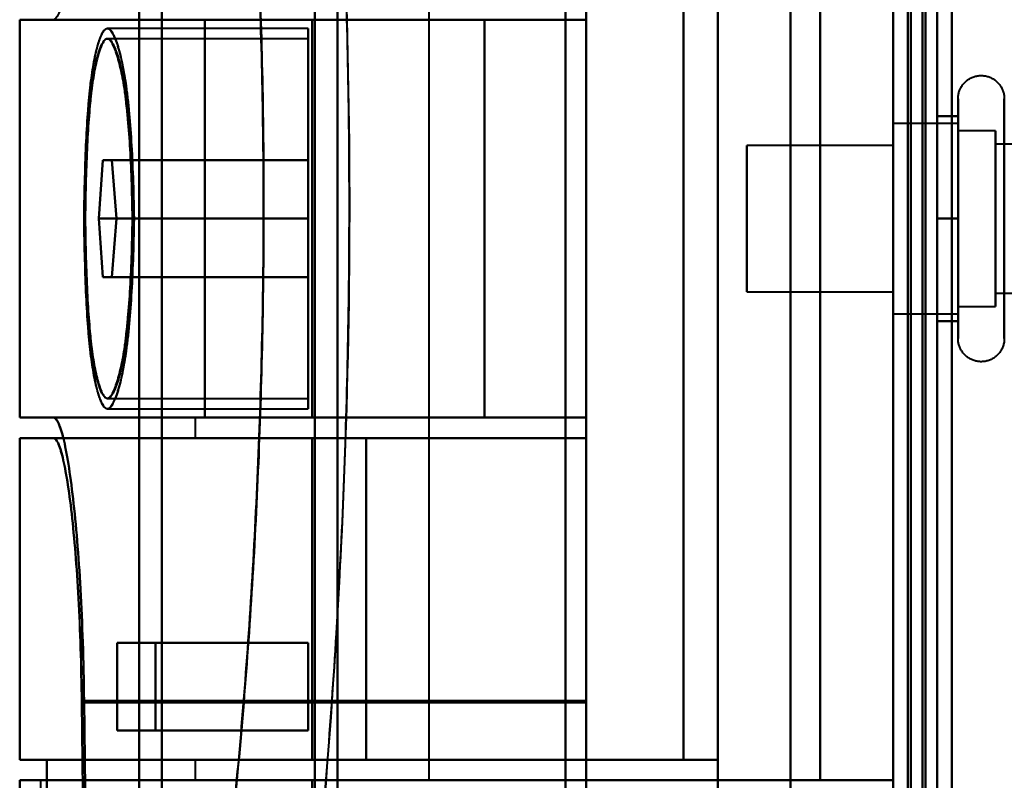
# Model space of a CAD drawing. Header units: millimetres. Extents: x -1087 to 1688, y -120 to 1210.
# Tile 36 of 92: x -770 to -736, y 957 to 983. Entities that reach past the tile are written whole.
import ezdxf

# ---------------------------------------------------------------- set-up
doc = ezdxf.new("R2010")
doc.units = ezdxf.units.MM
doc.layers.add('A-GENM', color=13, linetype='Continuous', lineweight=40)
doc.layers.add('G-IMPT', color=8, linetype='Continuous', lineweight=40)

# ---------------------------------------------------------------- blocks, each defined once
blk = doc.blocks.new('Maintenance r21 - Maintenance r21-762144-Arrière')
at = {"layer": 'A-GENM'}
for p, q in [((-740, 0), (-740, 1138)), ((-740, 1138), (-740, 0))]:
    blk.add_line(p, q, dxfattribs=at)
blk = doc.blocks.new('Souche connecteur circulaire R23 - Souche connecteur circulaire R23-762141-Arrière')
at = {"layer": 'A-GENM'}
blk.add_line((-740, 880), (-740, 1080), dxfattribs=at)
blk = doc.blocks.new('NEXA 2000 CALQUES_dwg-762145-Arrière')
at = {"layer": 'G-IMPT'}
for p, q in [((-739.5, 1137.272), (-739.5, 129.472)), ((-740, 1102.772), (-740, 128.972)), ((-759, 1084.372), (-759, 883.372)), ((-759, 883.372), (-759, 1084.372)), ((-740, 1084.372), (-740, 883.372)), ((-740, 682.372), (-740, 1084.372)), ((-740, 682.372), (-740, 1084.372)), ((-739.5, 883.372), (-739.5, 1084.372)), ((-739.5, 1084.372), (-739.5, 682.372)), ((-739.5, 1084.372), (-739.5, 682.372)), ((-759.773, 883.372), (-759.773, 1083.781)), ((-759.773, 1083.781), (-759.773, 883.372)), ((-765, 1083.338), (-765, 883.372)), ((-765, 883.372), (-765, 1083.338)), ((-765.773, 1082.746), (-765.773, 883.372)), ((-765.773, 883.372), (-765.773, 1082.746)), ((-751.2, 1010.694), (-751.2, 940.694)), ((-751.2, 940.694), (-751.2, 1010.694)), ((-750.5, 1010.694), (-750.5, 940.694)), ((-750.5, 940.694), (-750.5, 1010.694)), ((-740, 1010.694), (-740, 940.694)), ((-740, 940.694), (-740, 1010.694)), ((-751.2, 1010.213), (-751.2, 941.193)), ((-751.2, 941.193), (-751.2, 1010.213)), ((-750.5, 1010.213), (-750.5, 941.193)), ((-750.5, 941.193), (-750.5, 1010.213)), ((-755.861, 956.672), (-755.861, 995.072)), ((-769.861, 982.672), (-769.861, 969.072)), ((-769.861, 982.672), (-763.536, 982.672)), ((-763.536, 982.672), (-769.861, 982.672)), ((-769.857, 982.672), (-768.709, 982.672)), ((-768.709, 982.672), (-769.857, 982.672)), ((-763.861, 982.672), (-759.861, 982.672)), ((-750.5, 982.672), (-753.974, 982.672)), ((-760, 982.372), (-766.865, 982.372)), ((-760, 982.372), (-760, 975.872)), ((-760, 975.872), (-760, 982.372)), ((-760, 982.022), (-766.865, 982.022)), ((-760, 982.022), (-760, 975.872)), ((-760, 975.872), (-760, 982.022)), ((-737.785, 975.872), (-737.785, 979.972)), ((-737.785, 975.872), (-737.785, 979.972)), ((-737.785, 979.122), (-740, 979.122)), ((-740, 975.872), (-740, 979.122)), ((-740, 979.122), (-740, 975.872)), ((-737.785, 975.872), (-737.785, 979.122)), ((-737.785, 975.872), (-737.785, 979.122)), ((-737.785, 979.122), (-737.785, 972.622)), ((-737.785, 979.122), (-737.785, 972.622)), ((-736.5, 978.872), (-737.785, 978.872)), ((-737.785, 972.872), (-737.785, 978.872)), ((-737.785, 972.872), (-737.785, 978.872)), ((-737.785, 978.872), (-737.785, 972.872)), ((-737.785, 978.872), (-737.785, 972.872)), ((-736.5, 972.872), (-736.5, 978.872)), ((-736.5, 975.872), (-736.5, 978.872)), ((-736.5, 978.872), (-736.5, 975.872)), ((-724.611, 978.421), (-736.5, 978.421)), ((-736.5, 975.872), (-736.5, 978.421)), ((-736.5, 978.421), (-736.5, 975.872)), ((-740, 978.372), (-745, 978.372)), ((-745, 978.372), (-745, 975.872)), ((-745, 975.872), (-745, 978.372)), ((-740, 978.372), (-740, 975.872)), ((-740, 975.872), (-740, 978.372)), ((-767.014, 977.872), (-767.16, 975.872)), ((-767.16, 975.872), (-767.014, 977.872)), ((-767.014, 977.872), (-766.711, 977.872)), ((-766.711, 977.872), (-767.014, 977.872)), ((-766.554, 975.872), (-766.711, 977.872)), ((-766.711, 977.872), (-766.554, 975.872)), ((-767.16, 975.872), (-767.014, 973.872)), ((-767.014, 973.872), (-767.16, 975.872)), ((-766.711, 973.872), (-766.554, 975.872)), ((-766.554, 975.872), (-766.711, 973.872)), ((-760, 975.872), (-760, 969.722)), ((-760, 975.872), (-760, 969.372)), ((-760, 969.722), (-760, 975.872)), ((-760, 969.372), (-760, 975.872)), ((-745, 975.872), (-745, 973.372)), ((-745, 973.372), (-745, 975.872)), ((-740, 972.622), (-740, 975.872)), ((-740, 975.872), (-740, 973.372)), ((-740, 973.372), (-740, 975.872)), ((-740, 975.872), (-740, 972.622)), ((-737.785, 972.622), (-737.785, 975.872)), ((-737.785, 971.772), (-737.785, 975.872)), ((-736.5, 972.872), (-736.5, 975.872)), ((-736.5, 975.872), (-736.5, 972.872)), ((-736.5, 973.324), (-736.5, 975.872)), ((-736.5, 975.872), (-736.5, 973.324)), ((-766.711, 973.872), (-767.014, 973.872)), ((-767.014, 973.872), (-766.711, 973.872)), ((-745, 973.372), (-740, 973.372)), ((-736.5, 973.324), (-724.611, 973.324)), ((-737.785, 972.872), (-736.5, 972.872)), ((-740, 972.622), (-737.785, 972.622)), ((-766.865, 969.722), (-760, 969.722)), ((-766.865, 969.372), (-760, 969.372)), ((-763.536, 969.072), (-769.861, 969.072)), ((-769.861, 969.072), (-763.536, 969.072)), ((-768.709, 969.072), (-769.857, 969.072)), ((-769.857, 969.072), (-768.709, 969.072)), ((-763.861, 969.072), (-763.861, 968.372)), ((-759.861, 969.072), (-763.861, 969.072)), ((-763.861, 969.072), (-759.861, 969.072)), ((-750.5, 969.072), (-753.974, 969.072)), ((-753.974, 969.072), (-750.5, 969.072)), ((-750.5, 959.394), (-750.5, 969.072)), ((-750.5, 969.072), (-750.5, 959.394)), ((-769.861, 968.372), (-769.861, 957.372)), ((-769.861, 968.372), (-759.861, 968.372)), ((-759.861, 968.372), (-769.861, 968.372)), ((-769.857, 968.372), (-768.709, 968.372)), ((-768.709, 968.372), (-769.857, 968.372)), ((-750.5, 968.372), (-768.709, 968.372)), ((-763.861, 968.372), (-759.861, 968.372)), ((-759.861, 968.372), (-763.861, 968.372)), ((-758.015, 968.372), (-750.5, 968.372)), ((-750.5, 968.372), (-758.015, 968.372)), ((-750.5, 968.372), (-750.5, 959.327)), ((-750.5, 959.327), (-750.5, 968.372)), ((-766.528, 961.372), (-765.22, 961.372)), ((-765.22, 961.372), (-766.528, 961.372)), ((-765.22, 958.372), (-766.528, 958.372)), ((-766.528, 958.372), (-765.22, 958.372)), ((-759.861, 957.372), (-769.861, 957.372)), ((-769.861, 957.372), (-759.861, 957.372)), ((-768.936, 957.372), (-769.857, 957.372)), ((-769.857, 957.372), (-768.936, 957.372)), ((-763.861, 957.372), (-763.861, 956.672)), ((-759.861, 957.372), (-763.861, 957.372)), ((-763.861, 957.372), (-759.861, 957.372)), ((-747.174, 957.372), (-758.015, 957.372)), ((-758.015, 957.372), (-747.174, 957.372)), ((-769.861, 956.672), (-769.861, 955.346)), ((-769.861, 956.672), (-759.861, 956.672)), ((-759.861, 956.672), (-769.861, 956.672)), ((-769.152, 956.672), (-769.857, 956.672)), ((-759.861, 956.672), (-763.861, 956.672)), ((-763.861, 956.672), (-759.861, 956.672)), ((-755.861, 956.672), (-759.861, 956.672)), ((-759.861, 956.672), (-755.861, 956.672))]:
    blk.add_line(p, q, dxfattribs=at)
at = {"layer": 'G-IMPT', "flags": 128}
for points in [[(-740, 128.972), (-740, 381.172), (-740, 633.372), (-740, 885.572), (-740, 1137.772)], [(-740, 1137.772), (-740, 885.572), (-740, 633.372), (-740, 381.172), (-740, 128.972)], [(-739.5, 128.972), (-739.5, 381.172), (-739.5, 633.372), (-739.5, 885.572), (-739.5, 1137.772)], [(-739.4, 1137.772), (-739.4, 885.572), (-739.4, 633.372), (-739.4, 381.172), (-739.4, 128.972)], [(-739.4, 128.972), (-739.4, 381.172), (-739.4, 633.372), (-739.4, 885.572), (-739.4, 1137.772)], [(-739.4, 1137.772), (-739.4, 885.572), (-739.4, 633.372), (-739.4, 381.172), (-739.4, 128.972)], [(-739.5, 1137.272), (-739.5, 885.322), (-739.5, 633.372), (-739.5, 381.422), (-739.5, 129.472)], [(-739.5, 129.472), (-739.5, 381.422), (-739.5, 633.372), (-739.5, 885.322), (-739.5, 1137.272)], [(-739.5, 1137.272), (-739.5, 885.322), (-739.5, 633.372), (-739.5, 381.422), (-739.5, 129.472)], [(-739.5, 129.472), (-739.5, 381.422), (-739.5, 633.372), (-739.5, 885.322), (-739.5, 1137.272)], [(-739.5, 1137.272), (-739.5, 885.322), (-739.5, 633.372), (-739.5, 381.422), (-739.5, 129.472)], [(-739.5, 129.472), (-739.5, 381.422), (-739.5, 633.372), (-739.5, 885.322), (-739.5, 1137.272)], [(-739, 1137.272), (-739, 885.322), (-739, 633.372), (-739, 381.422), (-739, 129.472)], [(-739, 129.472), (-739, 381.422), (-739, 633.372), (-739, 885.322), (-739, 1137.272)], [(-739, 1137.272), (-739, 885.322), (-739, 633.372), (-739, 381.422), (-739, 129.472)], [(-738.9, 129.472), (-738.9, 381.422), (-738.9, 633.372), (-738.9, 885.322), (-738.9, 1137.272)], [(-738.9, 1137.272), (-738.9, 885.322), (-738.9, 633.372), (-738.9, 381.422), (-738.9, 129.472)], [(-738.9, 129.472), (-738.9, 381.422), (-738.9, 633.372), (-738.9, 885.322), (-738.9, 1137.272)], [(-740, 1102.772), (-740, 859.322), (-740, 615.872), (-740, 372.422), (-740, 128.972)], [(-740, 128.972), (-740, 372.422), (-740, 615.872), (-740, 859.322), (-740, 1102.772)], [(-739.5, 1102.772), (-739.5, 859.322), (-739.5, 615.872), (-739.5, 372.422), (-739.5, 128.972)], [(-739.4, 128.972), (-739.4, 372.422), (-739.4, 615.872), (-739.4, 859.322), (-739.4, 1102.772)], [(-739.4, 1102.772), (-739.4, 859.322), (-739.4, 615.872), (-739.4, 372.422), (-739.4, 128.972)], [(-739.4, 128.972), (-739.4, 372.422), (-739.4, 615.872), (-739.4, 859.322), (-739.4, 1102.772)], [(-738.5, 1102.272), (-738.5, 859.072), (-738.5, 615.872), (-738.5, 372.672), (-738.5, 129.472)], [(-738.5, 129.472), (-738.5, 372.672), (-738.5, 615.872), (-738.5, 859.072), (-738.5, 1102.272)], [(-738.5, 129.472), (-738.5, 372.672), (-738.5, 615.872), (-738.5, 859.072), (-738.5, 1102.272)], [(-738.5, 1102.272), (-738.5, 859.072), (-738.5, 615.872), (-738.5, 372.672), (-738.5, 129.472)], [(-739.5, 915.872), (-739.5, 945.872), (-739.5, 975.872), (-739.5, 1005.872), (-739.5, 1035.872)], [(-739.5, 1035.872), (-739.5, 1005.872), (-739.5, 975.872), (-739.5, 945.872), (-739.5, 915.872)], [(-739.5, 915.872), (-739.5, 945.872), (-739.5, 975.872), (-739.5, 1005.872), (-739.5, 1035.872)], [(-739.5, 1035.872), (-739.5, 1005.872), (-739.5, 975.872), (-739.5, 945.872), (-739.5, 915.872)], [(-738.5, 1035.872), (-738.5, 1005.872), (-738.5, 975.872), (-738.5, 945.872), (-738.5, 915.872)], [(-738.5, 915.872), (-738.5, 945.872), (-738.5, 975.872), (-738.5, 1005.872), (-738.5, 1035.872)], [(-738.5, 1035.872), (-738.5, 1005.872), (-738.5, 975.872), (-738.5, 945.872), (-738.5, 915.872)], [(-738.5, 915.872), (-738.5, 945.872), (-738.5, 975.872), (-738.5, 1005.872), (-738.5, 1035.872)], [(-746, 936.372), (-746, 956.122), (-746, 975.872), (-746, 995.622), (-746, 1015.372)], [(-746, 1015.372), (-746, 995.622), (-746, 975.872), (-746, 956.122), (-746, 936.372)], [(-743.509, 1015.372), (-743.509, 995.622), (-743.509, 975.872), (-743.509, 956.122), (-743.509, 936.372)], [(-743.509, 936.372), (-743.509, 956.122), (-743.509, 975.872), (-743.509, 995.622), (-743.509, 1015.372)], [(-740, 1015.372), (-740, 995.622), (-740, 975.872), (-740, 956.122), (-740, 936.372)], [(-740, 936.372), (-740, 956.122), (-740, 975.872), (-740, 995.622), (-740, 1015.372)], [(-740, 1008.672), (-740, 992.272), (-740, 975.872), (-740, 959.472), (-740, 943.072)], [(-740, 943.072), (-740, 959.472), (-740, 975.872), (-740, 992.272), (-740, 1008.672)], [(-740, 1008.672), (-740, 992.272), (-740, 975.872), (-740, 959.472), (-740, 943.072)], [(-740, 943.072), (-740, 959.472), (-740, 975.872), (-740, 992.272), (-740, 1008.672)], [(-740, 943.072), (-740, 959.472), (-740, 975.872), (-740, 992.272), (-740, 1008.672)], [(-740, 1008.672), (-740, 992.272), (-740, 975.872), (-740, 959.472), (-740, 943.072)], [(-739.5, 1008.672), (-739.5, 992.272), (-739.5, 975.872), (-739.5, 959.472), (-739.5, 943.072)], [(-739.5, 943.072), (-739.5, 959.472), (-739.5, 975.872), (-739.5, 992.272), (-739.5, 1008.672)], [(-738, 1008.672), (-738, 992.272), (-738, 975.872), (-738, 959.472), (-738, 943.072)], [(-738, 943.072), (-738, 959.472), (-738, 975.872), (-738, 992.272), (-738, 1008.672)], [(-738, 1008.672), (-738, 992.272), (-738, 975.872), (-738, 959.472), (-738, 943.072)], [(-738, 1008.672), (-738, 992.272), (-738, 975.872), (-738, 959.472), (-738, 943.072)], [(-738, 943.072), (-738, 959.472), (-738, 975.872), (-738, 992.272), (-738, 1008.672)], [(-738, 943.072), (-738, 959.472), (-738, 975.872), (-738, 992.272), (-738, 1008.672)], [(-740, 1005.372), (-740, 990.622), (-740, 975.872), (-740, 961.122), (-740, 946.372)], [(-740, 946.372), (-740, 961.122), (-740, 975.872), (-740, 990.622), (-740, 1005.372)], [(-742.5, 956.672), (-742.5, 966.272), (-742.5, 975.872), (-742.5, 985.472), (-742.5, 995.072)], [(-742.5, 995.072), (-742.5, 985.472), (-742.5, 975.872), (-742.5, 966.272), (-742.5, 956.672)], [(-742.5, 956.672), (-742.5, 966.272), (-742.5, 975.872), (-742.5, 985.472), (-742.5, 995.072)], [(-742.5, 995.072), (-742.5, 985.472), (-742.5, 975.872), (-742.5, 966.272), (-742.5, 956.672)], [(-742.5, 956.672), (-742.5, 966.272), (-742.5, 975.872), (-742.5, 985.472), (-742.5, 995.072)], [(-742.5, 995.072), (-742.5, 985.472), (-742.5, 975.872), (-742.5, 966.272), (-742.5, 956.672)], [(-742.5, 956.672), (-742.5, 966.272), (-742.5, 975.872), (-742.5, 985.472), (-742.5, 995.072)], [(-742.5, 995.072), (-742.5, 985.472), (-742.5, 975.872), (-742.5, 966.272), (-742.5, 956.672)], [(-740, 995.072), (-740, 985.472), (-740, 975.872), (-740, 966.272), (-740, 956.672)], [(-740, 956.672), (-740, 966.272), (-740, 975.872), (-740, 985.472), (-740, 995.072)], [(-740, 995.072), (-740, 985.472), (-740, 975.872), (-740, 966.272), (-740, 956.672)], [(-740, 956.672), (-740, 966.272), (-740, 975.872), (-740, 985.472), (-740, 995.072)], [(-747.174, 994.372), (-747.174, 985.122), (-747.174, 975.872), (-747.174, 966.622), (-747.174, 957.372)], [(-747.174, 957.372), (-747.174, 966.622), (-747.174, 975.872), (-747.174, 985.122), (-747.174, 994.372)], [(-746, 994.372), (-746, 985.122), (-746, 975.872), (-746, 966.622), (-746, 957.372)], [(-746, 957.372), (-746, 966.622), (-746, 975.872), (-746, 985.122), (-746, 994.372)], [(-750.5, 982.672), (-750.5, 982.847), (-750.5, 983.022), (-750.5, 983.197), (-750.5, 983.372)], [(-750.5, 983.372), (-750.5, 983.197), (-750.5, 983.022), (-750.5, 982.847), (-750.5, 982.672)], [(-769.857, 982.672), (-769.857, 979.272), (-769.857, 975.872), (-769.857, 972.472), (-769.857, 969.072)], [(-769.857, 969.072), (-769.857, 972.472), (-769.857, 975.872), (-769.857, 979.272), (-769.857, 982.672)], [(-768.709, 982.672), (-764.157, 982.672), (-759.604, 982.672), (-755.052, 982.672), (-750.5, 982.672)], [(-763.536, 982.672), (-763.536, 979.272), (-763.536, 975.872), (-763.536, 972.472), (-763.536, 969.072)], [(-763.536, 969.072), (-763.536, 972.472), (-763.536, 975.872), (-763.536, 979.272), (-763.536, 982.672)], [(-763.536, 982.672), (-761.146, 982.672), (-758.755, 982.672), (-756.365, 982.672), (-753.974, 982.672)], [(-753.974, 982.672), (-756.365, 982.672), (-758.755, 982.672), (-761.146, 982.672), (-763.536, 982.672)], [(-750.5, 982.672), (-752.84, 982.672), (-755.18, 982.672), (-757.521, 982.672), (-759.861, 982.672)], [(-759.861, 982.672), (-759.861, 979.272), (-759.861, 975.872), (-759.861, 972.472), (-759.861, 969.072)], [(-759.861, 982.672), (-757.521, 982.672), (-755.18, 982.672), (-752.84, 982.672), (-750.5, 982.672)], [(-750.5, 982.672), (-752.84, 982.672), (-755.18, 982.672), (-757.521, 982.672), (-759.861, 982.672)], [(-759.861, 969.072), (-759.861, 972.472), (-759.861, 975.872), (-759.861, 979.272), (-759.861, 982.672)], [(-759.861, 969.072), (-759.861, 972.472), (-759.861, 975.872), (-759.861, 979.272), (-759.861, 982.672)], [(-759.861, 982.672), (-759.861, 979.272), (-759.861, 975.872), (-759.861, 972.472), (-759.861, 969.072)], [(-753.974, 982.672), (-753.974, 979.272), (-753.974, 975.872), (-753.974, 972.472), (-753.974, 969.072)], [(-753.974, 969.072), (-753.974, 972.472), (-753.974, 975.872), (-753.974, 979.272), (-753.974, 982.672)], [(-737.785, 979.972), (-737.785, 980.004), (-737.783, 980.035), (-737.779, 980.067), (-737.775, 980.098), (-737.769, 980.129), (-737.762, 980.16), (-737.754, 980.191), (-737.745, 980.221), (-737.734, 980.251), (-737.723, 980.28), (-737.71, 980.309), (-737.696, 980.337), (-737.681, 980.365), (-737.664, 980.392), (-737.647, 980.419), (-737.629, 980.444), (-737.609, 980.469), (-737.589, 980.493), (-737.568, 980.517), (-737.545, 980.539), (-737.522, 980.561), (-737.498, 980.582), (-737.474, 980.601), (-737.448, 980.62), (-737.422, 980.637), (-737.395, 980.654), (-737.367, 980.669), (-737.339, 980.684), (-737.31, 980.697), (-737.281, 980.709), (-737.251, 980.72), (-737.221, 980.73), (-737.191, 980.738), (-737.16, 980.745), (-737.129, 980.751), (-737.098, 980.756), (-737.066, 980.759), (-737.035, 980.762), (-737.003, 980.763), (-736.972, 980.762), (-736.94, 980.761), (-736.909, 980.758), (-736.877, 980.754), (-736.846, 980.749), (-736.815, 980.742), (-736.784, 980.734), (-736.754, 980.725), (-736.724, 980.715), (-736.695, 980.704), (-736.666, 980.691), (-736.637, 980.677), (-736.609, 980.662), (-736.582, 980.646), (-736.555, 980.629), (-736.53, 980.611), (-736.504, 980.592), (-736.48, 980.572), (-736.456, 980.551), (-736.434, 980.529), (-736.412, 980.506), (-736.391, 980.482), (-736.371, 980.458), (-736.352, 980.433), (-736.334, 980.407), (-736.317, 980.38), (-736.302, 980.352), (-736.287, 980.324), (-736.273, 980.296), (-736.261, 980.267), (-736.25, 980.237), (-736.24, 980.207), (-736.231, 980.177), (-736.224, 980.146), (-736.217, 980.115), (-736.212, 980.084), (-736.208, 980.052), (-736.206, 980.021), (-736.204, 979.989), (-736.204, 979.972)], [(-737.785, 979.972), (-737.785, 979.969), (-737.785, 979.959), (-737.785, 979.943), (-737.785, 979.92), (-737.785, 979.891), (-737.785, 979.855), (-737.785, 979.813), (-737.785, 979.764), (-737.785, 979.709), (-737.785, 979.649), (-737.785, 979.582), (-737.785, 979.509), (-737.785, 979.43), (-737.785, 979.346), (-737.785, 979.256), (-737.785, 979.161), (-737.785, 979.06), (-737.785, 978.955), (-737.785, 978.844), (-737.785, 978.729), (-737.785, 978.609), (-737.785, 978.485), (-737.785, 978.356), (-737.785, 978.224), (-737.785, 978.088), (-737.785, 977.948), (-737.785, 977.805), (-737.785, 977.659), (-737.785, 977.51), (-737.785, 977.358), (-737.785, 977.204), (-737.785, 977.048), (-737.785, 976.89), (-737.785, 976.73), (-737.785, 976.569), (-737.785, 976.407), (-737.785, 976.244), (-737.785, 976.08), (-737.785, 975.917), (-737.785, 975.872)], [(-737.785, 975.872), (-737.785, 976.036), (-737.785, 976.2), (-737.785, 976.363), (-737.785, 976.526), (-737.785, 976.687), (-737.785, 976.847), (-737.785, 977.005), (-737.785, 977.162), (-737.785, 977.317), (-737.785, 977.469), (-737.785, 977.619), (-737.785, 977.766), (-737.785, 977.91), (-737.785, 978.05), (-737.785, 978.187), (-737.785, 978.321), (-737.785, 978.45), (-737.785, 978.576), (-737.785, 978.697), (-737.785, 978.813), (-737.785, 978.925), (-737.785, 979.032), (-737.785, 979.134), (-737.785, 979.231), (-737.785, 979.322), (-737.785, 979.408), (-737.785, 979.488), (-737.785, 979.563), (-737.785, 979.631), (-737.785, 979.694), (-737.785, 979.75), (-737.785, 979.8), (-737.785, 979.844), (-737.785, 979.882), (-737.785, 979.913), (-737.785, 979.937), (-737.785, 979.955), (-737.785, 979.967), (-737.785, 979.972)], [(-736.204, 979.972), (-736.204, 979.969), (-736.204, 979.959), (-736.204, 979.943), (-736.204, 979.92), (-736.204, 979.891), (-736.204, 979.855), (-736.204, 979.813), (-736.204, 979.764), (-736.204, 979.709), (-736.204, 979.649), (-736.204, 979.582), (-736.204, 979.509), (-736.204, 979.43), (-736.204, 979.346), (-736.204, 979.256), (-736.204, 979.161), (-736.204, 979.06), (-736.204, 978.955), (-736.204, 978.844), (-736.204, 978.729), (-736.204, 978.609), (-736.204, 978.485), (-736.204, 978.356), (-736.204, 978.224), (-736.204, 978.088), (-736.204, 977.948), (-736.204, 977.805), (-736.204, 977.659), (-736.204, 977.51), (-736.204, 977.358), (-736.204, 977.204), (-736.204, 977.048), (-736.204, 976.89), (-736.204, 976.73), (-736.204, 976.569), (-736.204, 976.407), (-736.204, 976.244), (-736.204, 976.08), (-736.204, 975.917), (-736.204, 975.872)], [(-736.204, 975.872), (-736.204, 976.036), (-736.204, 976.2), (-736.204, 976.363), (-736.204, 976.526), (-736.204, 976.687), (-736.204, 976.847), (-736.204, 977.005), (-736.204, 977.162), (-736.204, 977.317), (-736.204, 977.469), (-736.204, 977.619), (-736.204, 977.766), (-736.204, 977.91), (-736.204, 978.05), (-736.204, 978.187), (-736.204, 978.321), (-736.204, 978.45), (-736.204, 978.576), (-736.204, 978.697), (-736.204, 978.813), (-736.204, 978.925), (-736.204, 979.032), (-736.204, 979.134), (-736.204, 979.231), (-736.204, 979.322), (-736.204, 979.408), (-736.204, 979.488), (-736.204, 979.563), (-736.204, 979.631), (-736.204, 979.694), (-736.204, 979.75), (-736.204, 979.8), (-736.204, 979.844), (-736.204, 979.882), (-736.204, 979.913), (-736.204, 979.937), (-736.204, 979.955), (-736.204, 979.967), (-736.204, 979.972)], [(-738.5, 975.872), (-738.5, 976.747), (-738.5, 977.622), (-738.5, 978.497), (-738.5, 979.372)], [(-738.5, 979.372), (-738.321, 979.372), (-738.143, 979.372), (-737.964, 979.372), (-737.785, 979.372)], [(-738.5, 979.372), (-738.321, 979.372), (-738.143, 979.372), (-737.964, 979.372), (-737.785, 979.372)], [(-737.785, 979.372), (-737.964, 979.372), (-738.143, 979.372), (-738.321, 979.372), (-738.5, 979.372)], [(-738.5, 979.372), (-738.5, 978.497), (-738.5, 977.622), (-738.5, 976.747), (-738.5, 975.872)], [(-737.785, 979.372), (-737.964, 979.372), (-738.143, 979.372), (-738.321, 979.372), (-738.5, 979.372)], [(-738.5, 975.872), (-738.5, 976.747), (-738.5, 977.622), (-738.5, 978.497), (-738.5, 979.372)], [(-738.5, 979.372), (-738.5, 978.497), (-738.5, 977.622), (-738.5, 976.747), (-738.5, 975.872)], [(-737.785, 979.372), (-737.785, 978.497), (-737.785, 977.622), (-737.785, 976.747), (-737.785, 975.872)], [(-737.785, 975.872), (-737.785, 976.747), (-737.785, 977.622), (-737.785, 978.497), (-737.785, 979.372)], [(-767.014, 977.872), (-765.261, 977.872), (-763.507, 977.872), (-761.754, 977.872), (-760, 977.872)], [(-760, 977.872), (-761.754, 977.872), (-763.507, 977.872), (-765.261, 977.872), (-767.014, 977.872)], [(-766.711, 977.872), (-765.033, 977.872), (-763.356, 977.872), (-761.678, 977.872), (-760, 977.872)], [(-760, 977.872), (-761.678, 977.872), (-763.356, 977.872), (-765.033, 977.872), (-766.711, 977.872)], [(-760, 977.872), (-760, 977.372), (-760, 976.872), (-760, 976.372), (-760, 975.872)], [(-760, 975.872), (-760, 976.372), (-760, 976.872), (-760, 977.372), (-760, 977.872)], [(-760, 977.872), (-760, 977.372), (-760, 976.872), (-760, 976.372), (-760, 975.872)], [(-760, 975.872), (-760, 976.372), (-760, 976.872), (-760, 977.372), (-760, 977.872)], [(-767.16, 975.872), (-765.37, 975.872), (-763.58, 975.872), (-761.79, 975.872), (-760, 975.872)], [(-760, 975.872), (-761.79, 975.872), (-763.58, 975.872), (-765.37, 975.872), (-767.16, 975.872)], [(-766.554, 975.872), (-764.916, 975.872), (-763.277, 975.872), (-761.639, 975.872), (-760, 975.872)], [(-760, 975.872), (-761.639, 975.872), (-763.277, 975.872), (-764.916, 975.872), (-766.554, 975.872)], [(-760, 975.872), (-760, 975.372), (-760, 974.872), (-760, 974.372), (-760, 973.872)], [(-760, 973.872), (-760, 974.372), (-760, 974.872), (-760, 975.372), (-760, 975.872)], [(-760, 975.872), (-760, 975.372), (-760, 974.872), (-760, 974.372), (-760, 973.872)], [(-760, 973.872), (-760, 974.372), (-760, 974.872), (-760, 975.372), (-760, 975.872)], [(-738.5, 972.372), (-738.5, 973.247), (-738.5, 974.122), (-738.5, 974.997), (-738.5, 975.872)], [(-738.5, 975.872), (-738.321, 975.872), (-738.143, 975.872), (-737.964, 975.872), (-737.785, 975.872)], [(-737.785, 975.872), (-737.964, 975.872), (-738.143, 975.872), (-738.321, 975.872), (-738.5, 975.872)], [(-738.5, 975.872), (-738.321, 975.872), (-738.143, 975.872), (-737.964, 975.872), (-737.785, 975.872)], [(-738.5, 975.872), (-738.5, 974.997), (-738.5, 974.122), (-738.5, 973.247), (-738.5, 972.372)], [(-737.785, 975.872), (-737.964, 975.872), (-738.143, 975.872), (-738.321, 975.872), (-738.5, 975.872)], [(-738.5, 972.372), (-738.5, 973.247), (-738.5, 974.122), (-738.5, 974.997), (-738.5, 975.872)], [(-738.5, 975.872), (-738.5, 974.997), (-738.5, 974.122), (-738.5, 973.247), (-738.5, 972.372)], [(-737.785, 971.772), (-737.785, 971.776), (-737.785, 971.785), (-737.785, 971.802), (-737.785, 971.825), (-737.785, 971.854), (-737.785, 971.89), (-737.785, 971.932), (-737.785, 971.98), (-737.785, 972.035), (-737.785, 972.096), (-737.785, 972.163), (-737.785, 972.236), (-737.785, 972.314), (-737.785, 972.399), (-737.785, 972.488), (-737.785, 972.584), (-737.785, 972.684), (-737.785, 972.79), (-737.785, 972.9), (-737.785, 973.016), (-737.785, 973.136), (-737.785, 973.26), (-737.785, 973.388), (-737.785, 973.521), (-737.785, 973.657), (-737.785, 973.797), (-737.785, 973.94), (-737.785, 974.086), (-737.785, 974.235), (-737.785, 974.387), (-737.785, 974.541), (-737.785, 974.697), (-737.785, 974.855), (-737.785, 975.014), (-737.785, 975.175), (-737.785, 975.338), (-737.785, 975.501), (-737.785, 975.664), (-737.785, 975.828), (-737.785, 975.872)], [(-737.785, 975.872), (-737.785, 975.708), (-737.785, 975.545), (-737.785, 975.381), (-737.785, 975.219), (-737.785, 975.058), (-737.785, 974.898), (-737.785, 974.739), (-737.785, 974.583), (-737.785, 974.428), (-737.785, 974.276), (-737.785, 974.126), (-737.785, 973.979), (-737.785, 973.835), (-737.785, 973.694), (-737.785, 973.557), (-737.785, 973.424), (-737.785, 973.294), (-737.785, 973.169), (-737.785, 973.048), (-737.785, 972.931), (-737.785, 972.819), (-737.785, 972.712), (-737.785, 972.61), (-737.785, 972.514), (-737.785, 972.422), (-737.785, 972.336), (-737.785, 972.256), (-737.785, 972.182), (-737.785, 972.113), (-737.785, 972.051), (-737.785, 971.995), (-737.785, 971.944), (-737.785, 971.901), (-737.785, 971.863), (-737.785, 971.832), (-737.785, 971.807), (-737.785, 971.789), (-737.785, 971.778), (-737.785, 971.773)], [(-737.785, 975.872), (-737.785, 974.997), (-737.785, 974.122), (-737.785, 973.247), (-737.785, 972.372)], [(-737.785, 972.372), (-737.785, 973.247), (-737.785, 974.122), (-737.785, 974.997), (-737.785, 975.872)], [(-736.204, 971.772), (-736.204, 971.776), (-736.204, 971.785), (-736.204, 971.802), (-736.204, 971.825), (-736.204, 971.854), (-736.204, 971.89), (-736.204, 971.932), (-736.204, 971.98), (-736.204, 972.035), (-736.204, 972.096), (-736.204, 972.163), (-736.204, 972.236), (-736.204, 972.314), (-736.204, 972.399), (-736.204, 972.488), (-736.204, 972.584), (-736.204, 972.684), (-736.204, 972.79), (-736.204, 972.9), (-736.204, 973.016), (-736.204, 973.136), (-736.204, 973.26), (-736.204, 973.388), (-736.204, 973.521), (-736.204, 973.657), (-736.204, 973.797), (-736.204, 973.94), (-736.204, 974.086), (-736.204, 974.235), (-736.204, 974.387), (-736.204, 974.541), (-736.204, 974.697), (-736.204, 974.855), (-736.204, 975.014), (-736.204, 975.175), (-736.204, 975.338), (-736.204, 975.501), (-736.204, 975.664), (-736.204, 975.828), (-736.204, 975.872)], [(-736.204, 975.872), (-736.204, 975.708), (-736.204, 975.545), (-736.204, 975.381), (-736.204, 975.219), (-736.204, 975.058), (-736.204, 974.898), (-736.204, 974.739), (-736.204, 974.583), (-736.204, 974.428), (-736.204, 974.276), (-736.204, 974.126), (-736.204, 973.979), (-736.204, 973.835), (-736.204, 973.694), (-736.204, 973.557), (-736.204, 973.424), (-736.204, 973.294), (-736.204, 973.169), (-736.204, 973.048), (-736.204, 972.931), (-736.204, 972.819), (-736.204, 972.712), (-736.204, 972.61), (-736.204, 972.514), (-736.204, 972.422), (-736.204, 972.336), (-736.204, 972.256), (-736.204, 972.182), (-736.204, 972.113), (-736.204, 972.051), (-736.204, 971.995), (-736.204, 971.944), (-736.204, 971.901), (-736.204, 971.863), (-736.204, 971.832), (-736.204, 971.807), (-736.204, 971.789), (-736.204, 971.778), (-736.204, 971.773)], [(-767.014, 973.872), (-765.261, 973.872), (-763.507, 973.872), (-761.754, 973.872), (-760, 973.872)], [(-760, 973.872), (-761.754, 973.872), (-763.507, 973.872), (-765.261, 973.872), (-767.014, 973.872)], [(-760, 973.872), (-761.678, 973.872), (-763.356, 973.872), (-765.033, 973.872), (-766.711, 973.872)], [(-766.711, 973.872), (-765.033, 973.872), (-763.356, 973.872), (-761.678, 973.872), (-760, 973.872)], [(-737.785, 972.372), (-737.964, 972.372), (-738.143, 972.372), (-738.321, 972.372), (-738.5, 972.372)], [(-738.5, 972.372), (-738.321, 972.372), (-738.143, 972.372), (-737.964, 972.372), (-737.785, 972.372)], [(-738.5, 972.372), (-738.321, 972.372), (-738.143, 972.372), (-737.964, 972.372), (-737.785, 972.372)], [(-737.785, 972.372), (-737.964, 972.372), (-738.143, 972.372), (-738.321, 972.372), (-738.5, 972.372)], [(-736.204, 971.772), (-736.205, 971.741), (-736.207, 971.709), (-736.21, 971.678), (-736.214, 971.646), (-736.22, 971.615), (-736.227, 971.584), (-736.235, 971.554), (-736.244, 971.524), (-736.255, 971.494), (-736.267, 971.464), (-736.28, 971.436), (-736.294, 971.407), (-736.309, 971.38), (-736.325, 971.352), (-736.342, 971.326), (-736.361, 971.3), (-736.38, 971.275), (-736.4, 971.251), (-736.422, 971.228), (-736.444, 971.205), (-736.467, 971.184), (-736.491, 971.163), (-736.516, 971.143), (-736.541, 971.125), (-736.568, 971.107), (-736.595, 971.091), (-736.622, 971.075), (-736.65, 971.061), (-736.679, 971.048), (-736.708, 971.036), (-736.738, 971.025), (-736.768, 971.015), (-736.799, 971.007), (-736.829, 970.999), (-736.86, 970.993), (-736.892, 970.989), (-736.923, 970.985), (-736.955, 970.983), (-736.986, 970.982), (-737.018, 970.982), (-737.049, 970.984), (-737.081, 970.987), (-737.112, 970.991), (-737.143, 970.996), (-737.174, 971.003), (-737.205, 971.01), (-737.235, 971.019), (-737.265, 971.03), (-737.295, 971.041), (-737.324, 971.054), (-737.352, 971.067), (-737.38, 971.082), (-737.407, 971.098), (-737.434, 971.115), (-737.46, 971.133), (-737.485, 971.152), (-737.509, 971.172), (-737.533, 971.194), (-737.556, 971.216), (-737.578, 971.238), (-737.598, 971.262), (-737.618, 971.287), (-737.637, 971.312), (-737.655, 971.338), (-737.672, 971.365), (-737.688, 971.392), (-737.702, 971.42), (-737.716, 971.449), (-737.728, 971.478), (-737.739, 971.508), (-737.749, 971.538), (-737.758, 971.568), (-737.766, 971.599), (-737.772, 971.63), (-737.777, 971.661), (-737.781, 971.692), (-737.784, 971.724), (-737.785, 971.755), (-737.785, 971.772)], [(-750.5, 969.072), (-755.052, 969.072), (-759.604, 969.072), (-764.157, 969.072), (-768.709, 969.072)], [(-768.709, 969.072), (-764.157, 969.072), (-759.604, 969.072), (-755.052, 969.072), (-750.5, 969.072)], [(-753.974, 969.072), (-756.365, 969.072), (-758.755, 969.072), (-761.146, 969.072), (-763.536, 969.072)], [(-763.536, 969.072), (-761.146, 969.072), (-758.755, 969.072), (-756.365, 969.072), (-753.974, 969.072)], [(-759.861, 969.072), (-757.521, 969.072), (-755.18, 969.072), (-752.84, 969.072), (-750.5, 969.072)], [(-759.861, 969.072), (-757.521, 969.072), (-755.18, 969.072), (-752.84, 969.072), (-750.5, 969.072)], [(-750.5, 969.072), (-752.84, 969.072), (-755.18, 969.072), (-757.521, 969.072), (-759.861, 969.072)], [(-750.5, 969.072), (-752.84, 969.072), (-755.18, 969.072), (-757.521, 969.072), (-759.861, 969.072)], [(-750.5, 968.372), (-750.5, 968.547), (-750.5, 968.722), (-750.5, 968.897), (-750.5, 969.072)], [(-750.5, 968.372), (-750.5, 968.547), (-750.5, 968.722), (-750.5, 968.897), (-750.5, 969.072)], [(-750.5, 969.072), (-750.5, 968.897), (-750.5, 968.722), (-750.5, 968.547), (-750.5, 968.372)], [(-750.5, 969.072), (-750.5, 968.897), (-750.5, 968.722), (-750.5, 968.547), (-750.5, 968.372)], [(-750.5, 968.372), (-750.5, 968.547), (-750.5, 968.722), (-750.5, 968.897), (-750.5, 969.072)], [(-750.5, 969.072), (-750.5, 968.897), (-750.5, 968.722), (-750.5, 968.547), (-750.5, 968.372)], [(-769.857, 957.372), (-769.857, 960.122), (-769.857, 962.872), (-769.857, 965.622), (-769.857, 968.372)], [(-769.857, 968.372), (-769.857, 965.622), (-769.857, 962.872), (-769.857, 960.122), (-769.857, 957.372)], [(-750.5, 968.372), (-755.052, 968.372), (-759.604, 968.372), (-764.157, 968.372), (-768.709, 968.372)], [(-768.709, 968.372), (-764.157, 968.372), (-759.604, 968.372), (-755.052, 968.372), (-750.5, 968.372)], [(-759.861, 968.372), (-759.861, 965.622), (-759.861, 962.872), (-759.861, 960.122), (-759.861, 957.372)], [(-759.861, 957.372), (-759.861, 960.122), (-759.861, 962.872), (-759.861, 965.622), (-759.861, 968.372)], [(-759.861, 968.372), (-759.399, 968.372), (-758.938, 968.372), (-758.477, 968.372), (-758.015, 968.372)], [(-750.5, 968.372), (-752.84, 968.372), (-755.18, 968.372), (-757.521, 968.372), (-759.861, 968.372)], [(-759.861, 968.372), (-759.861, 965.622), (-759.861, 962.872), (-759.861, 960.122), (-759.861, 957.372)], [(-750.5, 968.372), (-752.84, 968.372), (-755.18, 968.372), (-757.521, 968.372), (-759.861, 968.372)], [(-759.861, 968.372), (-757.521, 968.372), (-755.18, 968.372), (-752.84, 968.372), (-750.5, 968.372)], [(-758.015, 968.372), (-758.477, 968.372), (-758.938, 968.372), (-759.399, 968.372), (-759.861, 968.372)], [(-759.861, 968.372), (-757.521, 968.372), (-755.18, 968.372), (-752.84, 968.372), (-750.5, 968.372)], [(-759.861, 957.372), (-759.861, 960.122), (-759.861, 962.872), (-759.861, 965.622), (-759.861, 968.372)], [(-759.861, 957.372), (-759.861, 960.122), (-759.861, 962.872), (-759.861, 965.622), (-759.861, 968.372)], [(-759.861, 968.372), (-759.861, 965.622), (-759.861, 962.872), (-759.861, 960.122), (-759.861, 957.372)], [(-758.015, 968.372), (-758.015, 965.622), (-758.015, 962.872), (-758.015, 960.122), (-758.015, 957.372)], [(-758.015, 957.372), (-758.015, 960.122), (-758.015, 962.872), (-758.015, 965.622), (-758.015, 968.372)], [(-766.528, 961.372), (-764.896, 961.372), (-763.264, 961.372), (-761.632, 961.372), (-760, 961.372)], [(-766.528, 961.372), (-766.528, 960.622), (-766.528, 959.872), (-766.528, 959.122), (-766.528, 958.372)], [(-760, 961.372), (-761.632, 961.372), (-763.264, 961.372), (-764.896, 961.372), (-766.528, 961.372)], [(-766.528, 958.372), (-766.528, 959.122), (-766.528, 959.872), (-766.528, 960.622), (-766.528, 961.372)], [(-760, 961.372), (-761.305, 961.372), (-762.61, 961.372), (-763.915, 961.372), (-765.22, 961.372)], [(-765.22, 958.372), (-765.22, 959.122), (-765.22, 959.872), (-765.22, 960.622), (-765.22, 961.372)], [(-765.22, 961.372), (-763.915, 961.372), (-762.61, 961.372), (-761.305, 961.372), (-760, 961.372)], [(-765.22, 961.372), (-765.22, 960.622), (-765.22, 959.872), (-765.22, 959.122), (-765.22, 958.372)], [(-760, 961.372), (-760, 960.622), (-760, 959.872), (-760, 959.122), (-760, 958.372)], [(-760, 958.372), (-760, 959.122), (-760, 959.872), (-760, 960.622), (-760, 961.372)], [(-760, 958.372), (-760, 959.122), (-760, 959.872), (-760, 960.622), (-760, 961.372)], [(-760, 961.372), (-760, 960.622), (-760, 959.872), (-760, 959.122), (-760, 958.372)], [(-767.52, 939.372), (-767.575, 944.36), (-767.63, 949.348), (-767.684, 954.338), (-767.738, 959.327)], [(-767.738, 959.327), (-763.428, 959.327), (-759.119, 959.327), (-754.809, 959.327), (-750.5, 959.327)], [(-750.5, 959.327), (-754.809, 959.327), (-759.119, 959.327), (-763.428, 959.327), (-767.738, 959.327)], [(-767.738, 959.327), (-767.684, 954.338), (-767.63, 949.348), (-767.575, 944.36), (-767.52, 939.372)], [(-767.659, 959.394), (-767.605, 954.388), (-767.549, 949.382), (-767.494, 944.377), (-767.437, 939.372)], [(-750.5, 959.394), (-754.79, 959.394), (-759.08, 959.394), (-763.37, 959.394), (-767.659, 959.394)], [(-767.659, 959.394), (-763.37, 959.394), (-759.08, 959.394), (-754.79, 959.394), (-750.5, 959.394)], [(-767.437, 939.372), (-767.494, 944.377), (-767.549, 949.382), (-767.605, 954.388), (-767.659, 959.394)], [(-750.5, 959.394), (-750.5, 953.814), (-750.5, 948.233), (-750.5, 942.653), (-750.5, 937.072)], [(-750.5, 937.072), (-750.5, 942.653), (-750.5, 948.233), (-750.5, 953.814), (-750.5, 959.394)], [(-750.5, 936.372), (-750.5, 942.111), (-750.5, 947.85), (-750.5, 953.589), (-750.5, 959.327)], [(-750.5, 959.327), (-750.5, 953.589), (-750.5, 947.85), (-750.5, 942.111), (-750.5, 936.372)], [(-766.528, 958.372), (-764.896, 958.372), (-763.264, 958.372), (-761.632, 958.372), (-760, 958.372)], [(-760, 958.372), (-761.632, 958.372), (-763.264, 958.372), (-764.896, 958.372), (-766.528, 958.372)], [(-765.22, 958.372), (-763.915, 958.372), (-762.61, 958.372), (-761.305, 958.372), (-760, 958.372)], [(-760, 958.372), (-761.305, 958.372), (-762.61, 958.372), (-763.915, 958.372), (-765.22, 958.372)], [(-768.936, 957.372), (-768.936, 953.622), (-768.936, 949.872), (-768.936, 946.122), (-768.936, 942.372)], [(-746, 957.372), (-751.734, 957.372), (-757.468, 957.372), (-763.202, 957.372), (-768.936, 957.372)], [(-768.936, 942.372), (-768.936, 946.122), (-768.936, 949.872), (-768.936, 953.622), (-768.936, 957.372)], [(-768.936, 957.372), (-763.202, 957.372), (-757.468, 957.372), (-751.734, 957.372), (-746, 957.372)], [(-758.015, 957.372), (-758.477, 957.372), (-758.938, 957.372), (-759.399, 957.372), (-759.861, 957.372)], [(-759.861, 957.372), (-756.689, 957.372), (-753.517, 957.372), (-750.346, 957.372), (-747.174, 957.372)], [(-747.174, 957.372), (-750.346, 957.372), (-753.517, 957.372), (-756.689, 957.372), (-759.861, 957.372)], [(-759.861, 957.372), (-756.396, 957.372), (-752.93, 957.372), (-749.465, 957.372), (-746, 957.372)], [(-759.861, 957.372), (-759.399, 957.372), (-758.938, 957.372), (-758.477, 957.372), (-758.015, 957.372)], [(-746, 957.372), (-749.465, 957.372), (-752.93, 957.372), (-756.396, 957.372), (-759.861, 957.372)], [(-746, 957.372), (-746, 953.622), (-746, 949.872), (-746, 946.122), (-746, 942.372)], [(-746, 942.372), (-746, 946.122), (-746, 949.872), (-746, 953.622), (-746, 957.372)], [(-769.857, 955.499), (-769.857, 955.792), (-769.857, 956.086), (-769.857, 956.379), (-769.857, 956.672)], [(-769.152, 956.672), (-762.489, 956.672), (-755.826, 956.672), (-749.163, 956.672), (-742.5, 956.672)], [(-742.5, 956.672), (-749.163, 956.672), (-755.826, 956.672), (-762.489, 956.672), (-769.152, 956.672)], [(-769.152, 956.672), (-769.152, 953.272), (-769.152, 949.872), (-769.152, 946.472), (-769.152, 943.072)], [(-759.861, 946.372), (-759.861, 948.947), (-759.861, 951.522), (-759.861, 954.097), (-759.861, 956.672)], [(-759.861, 956.672), (-755.521, 956.672), (-751.18, 956.672), (-746.84, 956.672), (-742.5, 956.672)], [(-759.861, 956.672), (-759.861, 954.097), (-759.861, 951.522), (-759.861, 948.947), (-759.861, 946.372)], [(-742.5, 956.672), (-746.84, 956.672), (-751.18, 956.672), (-755.521, 956.672), (-759.861, 956.672)], [(-740, 956.672), (-740.625, 956.672), (-741.25, 956.672), (-741.875, 956.672), (-742.5, 956.672)], [(-742.5, 956.672), (-741.875, 956.672), (-741.25, 956.672), (-740.625, 956.672), (-740, 956.672)], [(-742.5, 956.672), (-741.875, 956.672), (-741.25, 956.672), (-740.625, 956.672), (-740, 956.672)], [(-740, 956.672), (-740.625, 956.672), (-741.25, 956.672), (-741.875, 956.672), (-742.5, 956.672)]]:
    blk.add_lwpolyline(points, dxfattribs=at)
at = {"layer": 'G-IMPT'}
blk.add_open_spline([(-761.163, 1010.694), (-760.333, 1006.009), (-759.098, 994.89), (-758.306, 975.422), (-759.236, 956.067), (-760.514, 945.218), (-761.359, 940.694)], degree=3, dxfattribs=at)
for points, knots in [([(-761.359, 940.694), (-760.975, 942.964), (-760.425, 946.699), (-759.8, 952.159), (-759.25, 958.025), (-758.759, 965.686), (-758.528, 975.46), (-758.688, 985.119), (-759.135, 992.996), (-759.644, 998.859), (-760.251, 1004.531), (-760.787, 1008.359), (-761.163, 1010.694)], [0, 0, 0, 0, 0.125, 0.1875, 0.25, 0.375, 0.5, 0.625, 0.75, 0.8125, 0.875, 1, 1, 1, 1]), ([(-764.115, 1008.63), (-763.737, 1006.44), (-763.197, 1002.849), (-762.585, 997.524), (-762.072, 992.015), (-761.62, 984.601), (-761.458, 975.506), (-761.692, 966.303), (-762.188, 959.094), (-762.743, 953.585), (-763.374, 948.46), (-763.927, 944.957), (-764.313, 942.83)], [0, 0, 0, 0, 0.125, 0.1875, 0.25, 0.375, 0.5, 0.625, 0.75, 0.8125, 0.875, 1, 1, 1, 1]), ([(-764.313, 942.83), (-763.913, 945.078), (-763.354, 948.625), (-762.729, 953.719), (-762.329, 957.694), (-761.998, 961.933), (-761.743, 966.411), (-761.576, 970.988), (-761.507, 975.486), (-761.542, 979.992), (-761.675, 984.591), (-761.898, 989.107), (-762.201, 993.398), (-762.578, 997.442), (-763.176, 1002.647), (-763.722, 1006.301), (-764.115, 1008.63)], [0, 0, 0, 0, 0.125, 0.1875, 0.25, 0.3125, 0.375, 0.4375, 0.5, 0.5625, 0.625, 0.6875, 0.75, 0.8125, 0.875, 1, 1, 1, 1]), ([(-767.663, 992.034), (-767.686, 990.677), (-767.751, 988.837), (-767.905, 986.691), (-768.089, 984.848), (-768.319, 983.463), (-768.54, 982.799), (-768.653, 982.678), (-768.709, 982.672)], [0, 0, 0, 0, 0.25, 0.375, 0.5, 0.75, 0.875, 1, 1, 1, 1]), ([(-765.953, 975.872), (-765.97, 976.727), (-766.018, 978.007), (-766.127, 979.515), (-766.227, 980.506), (-766.362, 981.316), (-766.529, 981.917), (-766.705, 982.288), (-766.865, 982.414), (-767.018, 982.29), (-767.233, 981.798), (-767.458, 980.6), (-767.605, 978.435), (-767.651, 976.727), (-767.659, 975.872)], [0, 0, 0, 0, 0.125, 0.1875, 0.25, 0.3125, 0.375, 0.4375, 0.5, 0.5625, 0.625, 0.75, 0.875, 1, 1, 1, 1]), ([(-767.659, 975.872), (-767.653, 976.369), (-767.636, 977.306), (-767.591, 978.543), (-767.537, 979.432), (-767.49, 979.98), (-767.461, 980.272), (-767.414, 980.687), (-767.327, 981.256), (-767.181, 981.866), (-767.047, 982.204), (-766.94, 982.347), (-766.864, 982.385), (-766.787, 982.347), (-766.676, 982.203), (-766.532, 981.864), (-766.365, 981.254), (-766.261, 980.685), (-766.204, 980.269), (-766.168, 979.977), (-766.11, 979.429), (-766.041, 978.541), (-765.983, 977.305), (-765.96, 976.369), (-765.953, 975.872)], [0, 0, 0, 0, 0.0625, 0.125, 0.1875, 0.21875, 0.234375, 0.25, 0.3125, 0.375, 0.4375, 0.46875, 0.5, 0.53125, 0.5625, 0.625, 0.6875, 0.75, 0.765625, 0.78125, 0.8125, 0.875, 0.9375, 1, 1, 1, 1]), ([(-767.619, 975.872), (-767.612, 976.681), (-767.567, 978.297), (-767.427, 980.345), (-767.213, 981.479), (-767.01, 981.944), (-766.865, 982.062), (-766.713, 981.943), (-766.547, 981.592), (-766.39, 981.023), (-766.263, 980.256), (-766.169, 979.319), (-766.066, 977.892), (-766.021, 976.681), (-766.005, 975.872)], [0, 0, 0, 0, 0.125, 0.25, 0.375, 0.4375, 0.5, 0.5625, 0.625, 0.6875, 0.75, 0.8125, 0.875, 1, 1, 1, 1]), ([(-766.005, 975.872), (-766.012, 976.342), (-766.033, 977.228), (-766.088, 978.397), (-766.153, 979.238), (-766.208, 979.756), (-766.242, 980.033), (-766.295, 980.426), (-766.393, 980.964), (-766.55, 981.542), (-766.686, 981.862), (-766.791, 981.998), (-766.864, 982.034), (-766.936, 981.998), (-767.038, 981.863), (-767.164, 981.543), (-767.303, 980.966), (-767.386, 980.428), (-767.43, 980.035), (-767.458, 979.759), (-767.503, 979.24), (-767.555, 978.399), (-767.597, 977.229), (-767.614, 976.342), (-767.619, 975.872)], [0, 0, 0, 0, 0.0625, 0.125, 0.1875, 0.21875, 0.234375, 0.25, 0.3125, 0.375, 0.4375, 0.46875, 0.5, 0.53125, 0.5625, 0.625, 0.6875, 0.75, 0.765625, 0.78125, 0.8125, 0.875, 0.9375, 1, 1, 1, 1]), ([(-767.659, 975.872), (-767.651, 975.017), (-767.605, 973.309), (-767.458, 971.145), (-767.233, 969.947), (-767.018, 969.455), (-766.865, 969.331), (-766.705, 969.457), (-766.529, 969.827), (-766.362, 970.428), (-766.227, 971.239), (-766.127, 972.229), (-766.018, 973.738), (-765.97, 975.018), (-765.953, 975.872)], [0, 0, 0, 0, 0.125, 0.25, 0.375, 0.4375, 0.5, 0.5625, 0.625, 0.6875, 0.75, 0.8125, 0.875, 1, 1, 1, 1]), ([(-765.953, 975.872), (-765.96, 975.376), (-765.983, 974.439), (-766.041, 973.204), (-766.11, 972.315), (-766.168, 971.768), (-766.204, 971.475), (-766.261, 971.06), (-766.365, 970.491), (-766.532, 969.881), (-766.676, 969.542), (-766.787, 969.398), (-766.864, 969.36), (-766.94, 969.397), (-767.047, 969.541), (-767.181, 969.879), (-767.327, 970.488), (-767.414, 971.057), (-767.461, 971.473), (-767.49, 971.765), (-767.537, 972.313), (-767.591, 973.202), (-767.636, 974.438), (-767.653, 975.375), (-767.659, 975.872)], [0, 0, 0, 0, 0.0625, 0.125, 0.1875, 0.21875, 0.234375, 0.25, 0.3125, 0.375, 0.4375, 0.46875, 0.5, 0.53125, 0.5625, 0.625, 0.6875, 0.75, 0.765625, 0.78125, 0.8125, 0.875, 0.9375, 1, 1, 1, 1]), ([(-767.619, 975.872), (-767.614, 975.402), (-767.597, 974.515), (-767.555, 973.346), (-767.503, 972.505), (-767.458, 971.986), (-767.43, 971.71), (-767.386, 971.317), (-767.303, 970.778), (-767.164, 970.202), (-767.038, 969.882), (-766.936, 969.746), (-766.864, 969.71), (-766.791, 969.746), (-766.686, 969.883), (-766.55, 970.203), (-766.393, 970.781), (-766.295, 971.319), (-766.242, 971.712), (-766.208, 971.989), (-766.153, 972.507), (-766.088, 973.348), (-766.033, 974.517), (-766.012, 975.403), (-766.005, 975.872)], [0, 0, 0, 0, 0.0625, 0.125, 0.1875, 0.21875, 0.234375, 0.25, 0.3125, 0.375, 0.4375, 0.46875, 0.5, 0.53125, 0.5625, 0.625, 0.6875, 0.75, 0.765625, 0.78125, 0.8125, 0.875, 0.9375, 1, 1, 1, 1]), ([(-766.005, 975.872), (-766.021, 975.064), (-766.066, 973.853), (-766.169, 972.425), (-766.263, 971.488), (-766.39, 970.721), (-766.547, 970.153), (-766.713, 969.802), (-766.865, 969.683), (-767.01, 969.8), (-767.213, 970.266), (-767.427, 971.4), (-767.567, 973.448), (-767.612, 975.063), (-767.619, 975.872)], [0, 0, 0, 0, 0.125, 0.1875, 0.25, 0.3125, 0.375, 0.4375, 0.5, 0.5625, 0.625, 0.75, 0.875, 1, 1, 1, 1]), ([(-768.709, 969.072), (-768.652, 969.066), (-768.537, 968.939), (-768.367, 968.423), (-768.193, 967.523), (-768.031, 966.337), (-767.891, 964.895), (-767.739, 962.67), (-767.678, 960.783), (-767.659, 959.394)], [0, 0, 0, 0, 0.125, 0.25, 0.375, 0.5, 0.625, 0.75, 1, 1, 1, 1]), ([(-767.659, 959.394), (-767.679, 960.731), (-767.738, 962.682), (-767.892, 964.894), (-768.031, 966.334), (-768.193, 967.534), (-768.425, 968.711), (-768.593, 969.072), (-768.709, 969.072)], [0, 0, 0, 0, 0.25, 0.375, 0.5, 0.625, 0.75, 1, 1, 1, 1]), ([(-767.738, 959.327), (-767.754, 960.625), (-767.81, 962.389), (-767.951, 964.468), (-768.079, 965.816), (-768.229, 966.924), (-768.39, 967.765), (-768.548, 968.247), (-768.655, 968.366), (-768.709, 968.372)], [0, 0, 0, 0, 0.25, 0.375, 0.5, 0.625, 0.75, 0.875, 1, 1, 1, 1]), ([(-768.709, 968.372), (-768.6, 968.372), (-768.444, 968.035), (-768.229, 966.935), (-768.079, 965.813), (-767.951, 964.468), (-767.81, 962.4), (-767.756, 960.577), (-767.738, 959.327)], [0, 0, 0, 0, 0.25, 0.375, 0.5, 0.625, 0.75, 1, 1, 1, 1])]:
    blk.add_open_spline(points, degree=3, knots=knots, dxfattribs=at)

msp = doc.modelspace()

# ---------------------------------------------------------------- block references
at = {"layer": 'A-GENM'}
for name in ['Maintenance r21 - Maintenance r21-762144-Arrière', 'Souche connecteur circulaire R23 - Souche connecteur circulaire R23-762141-Arrière']:
    msp.add_blockref(name, (0, 0), dxfattribs=at)
at = {"layer": 'G-IMPT'}
msp.add_blockref('NEXA 2000 CALQUES_dwg-762145-Arrière', (0, 0), dxfattribs=at)

doc.saveas('drawing.dxf')
